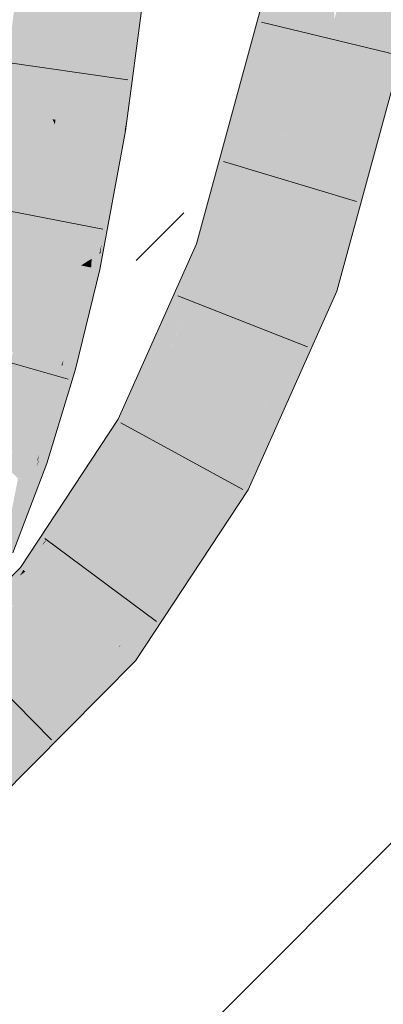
# Model space of a CAD drawing. Extents: x -620 to 300, y 62 to 1112.
# Tile 217 of 256: x 239.953 to 240.567, y 760.004 to 761.666. Entities that reach past the tile are written whole.
import ezdxf
from ezdxf.lldxf.tags import DXFTag

# ---------------------------------------------------------------- set-up
doc = ezdxf.new("R2010")
doc.units = 0
doc.layers.get('0').update_dxf_attribs({"lineweight": 13})
for name, color, linetype, lineweight, true_color in [('E_Detail_Wandschraffur', 7, 'Continuous', 5, 0xc0c0c0), ('E_Leerrohr 25-A06GA1MY8I', 7, 'Continuous', 9, 0xff8000), ('E_Leerrohr 25-Shading', 7, 'Continuous', 9, 0xff8000)]:
    doc.layers.add(name, color=color, linetype=linetype, lineweight=lineweight, true_color=true_color)
tags = doc.linetypes.add('fein_strichliert', pattern=[4, 1, -2, 1]).pattern_tags.tags
tags[8:9] = [DXFTag(74, 4), DXFTag(75, 0), DXFTag(340, '0'), DXFTag(46, 0.0), DXFTag(50, 0.0), DXFTag(44, 0.0), DXFTag(45, 0.0)]
tags[6:7] = [DXFTag(74, 4), DXFTag(75, 0), DXFTag(340, '0'), DXFTag(46, 0.0), DXFTag(50, 0.0), DXFTag(44, 0.0), DXFTag(45, 0.0)]
tags[4:5] = [DXFTag(74, 4), DXFTag(75, 0), DXFTag(340, '0'), DXFTag(46, 0.0), DXFTag(50, 0.0), DXFTag(44, 0.0), DXFTag(45, 0.0)]

# ---------------------------------------------------------------- blocks, each defined once
blk = doc.blocks.new('Shading-A06GA12F8I', base_point=(239.2473, 760.11))
at = {"layer": 'E_Leerrohr 25-Shading', "color": 34, "true_color": 0xb05800}
for points in [[(240.4337, 761.815), (240.3978, 761.8223), (240.3173, 761.4781), (240.3039, 761.4792)], [(240.3173, 761.4781), (240.3314, 761.477), (240.4337, 761.815)], [(240.4337, 761.815), (240.3882, 761.6647), (240.3859, 761.6404)], [(240.557, 761.4587), (240.6428, 761.7729), (240.5199, 761.4617), (240.6069, 761.7802)], [(240.1389, 761.7278), (240.1283, 761.729), (240.1141, 761.4815), (240.096, 761.4844)], [(240.1533, 761.7263), (240.1389, 761.7278), (240.1289, 761.4792), (240.1141, 761.4815)], [(240.1556, 761.726), (240.1533, 761.7263), (240.1306, 761.4789), (240.1289, 761.4792)], [(240.1556, 761.726), (240.1306, 761.4789), (240.1327, 761.4927)], [(240.1313, 761.4788), (240.1321, 761.4787), (240.1556, 761.726), (240.1647, 761.725)], [(240.3882, 761.6647), (240.3314, 761.477), (240.3859, 761.6404), (240.341, 761.4762)], [(240.0828, 761.2677), (240.096, 761.4844), (240.0748, 761.2628), (240.0857, 761.4234)], [(240.096, 761.4844), (240.0828, 761.2677), (240.0912, 761.3253)], [(240.0863, 761.4324), (240.0857, 761.4234), (240.096, 761.4844)], [(240.0912, 761.3253), (240.0898, 761.2802), (240.1141, 761.4815), (240.0913, 761.2869)], [(240.1141, 761.4815), (240.096, 761.4844), (240.0912, 761.3253)], [(240.1141, 761.4815), (240.0913, 761.2869), (240.1241, 761.4464), (240.1029, 761.3389)], [(240.1141, 761.4815), (240.1241, 761.4464), (240.1289, 761.4792)], [(240.1306, 761.4789), (240.1313, 761.4788), (240.1327, 761.4927)], [(240.1242, 761.4465), (240.1171, 761.3978), (240.1313, 761.4788), (240.1283, 761.4583)], [(240.1289, 761.4792), (240.1242, 761.4465), (240.1306, 761.4789)], [(240.1242, 761.4465), (240.1313, 761.4788), (240.1306, 761.4789)], [(240.1283, 761.4583), (240.1321, 761.4787), (240.1313, 761.4788)], [(240.3039, 761.4792), (240.2913, 761.4331), (240.3173, 761.4781), (240.3015, 761.4323)], [(240.341, 761.4761), (240.341, 761.4762), (240.3015, 761.4323), (240.3173, 761.4781)], [(240.341, 761.4761), (240.3015, 761.4323), (240.3248, 761.4304)], [(240.3179, 761.4106), (240.3284, 761.4302), (240.341, 761.4761)], [(240.1171, 761.3978), (240.1241, 761.4464), (240.0888, 761.2448), (240.0896, 761.272)], [(240.5074, 761.4157), (240.5444, 761.4127), (240.5199, 761.4617), (240.557, 761.4587)], [(240.0725, 761.3577), (240.0568, 761.2515), (240.0863, 761.4324), (240.0786, 761.381)], [(240.0863, 761.4324), (240.0786, 761.381), (240.0857, 761.4234)], [(240.2913, 761.4331), (240.2516, 761.2878), (240.3015, 761.4323)], [(240.3015, 761.4323), (240.2516, 761.2878), (240.3248, 761.4304), (240.3179, 761.4106)], [(240.2754, 761.2798), (240.3284, 761.4302), (240.2721, 761.2809), (240.3179, 761.4106)], [(240.2863, 761.2762), (240.3284, 761.4302), (240.2754, 761.2798)], [(240.0857, 761.4234), (240.0786, 761.381), (240.0748, 761.2628), (240.0593, 761.253)], [(240.4886, 761.2081), (240.5444, 761.4127), (240.4539, 761.2198), (240.5074, 761.4157)], [(240.3179, 761.4106), (240.2516, 761.2878), (240.2721, 761.2809)], [(240.0786, 761.381), (240.0568, 761.2515), (240.0593, 761.253)], [(240.0725, 761.3577), (240.0529, 761.2523), (240.0568, 761.2515)], [(240.0913, 761.2869), (240.0896, 761.272), (240.1029, 761.3389)], [(240.0912, 761.3253), (240.0828, 761.2677), (240.0898, 761.2802), (240.0878, 761.2708)], [(240.0878, 761.2708), (240.0896, 761.272), (240.0898, 761.2802)], [(240.0898, 761.2802), (240.0896, 761.272), (240.0913, 761.2869)], [(240.1491, 761.0585), (240.2754, 761.2798), (240.1637, 761.0911), (240.2721, 761.2809)], [(240.1491, 761.0585), (240.1508, 760.9969), (240.2754, 761.2798), (240.2863, 761.2762)], [(240.2184, 761.187), (240.2721, 761.2809), (240.2073, 761.1887), (240.2516, 761.2878)], [(240.0738, 761.2479), (240.0797, 761.2466), (240.0748, 761.2628), (240.0828, 761.2677)], [(240.0797, 761.2466), (240.0823, 761.2461), (240.0828, 761.2677), (240.0878, 761.2708)], [(240.0823, 761.2461), (240.0844, 761.2457), (240.0878, 761.2708), (240.0896, 761.272)], [(240.0888, 761.2448), (240.0896, 761.272), (240.0844, 761.2457)], [(240.2863, 761.2762), (240.2197, 761.1388), (240.2863, 761.2762), (240.2445, 761.1826)], [(240.0529, 761.2523), (240.0124, 761.0858), (240.0568, 761.2515), (240.0236, 761.0828)], [(240.0236, 761.0828), (240.0271, 761.0916), (240.0568, 761.2515), (240.059, 761.251)], [(240.059, 761.251), (240.0271, 761.0916), (240.0691, 761.1981), (240.0683, 761.1945)], [(240.0593, 761.253), (240.0568, 761.2515), (240.059, 761.251)], [(240.059, 761.251), (240.0738, 761.2479), (240.0593, 761.253), (240.0748, 761.2628)], [(240.059, 761.251), (240.0691, 761.1981), (240.0738, 761.2479)], [(240.0726, 761.2104), (240.0797, 761.2466), (240.0683, 761.1945)], [(240.0691, 761.1981), (240.0797, 761.2466), (240.0738, 761.2479)], [(240.0823, 761.2461), (240.0797, 761.2466), (240.0726, 761.2106)], [(240.0427, 761.0775), (240.0477, 761.0762), (240.0844, 761.2457), (240.0888, 761.2448)], [(240.0614, 761.1528), (240.0844, 761.2457), (240.0726, 761.2106), (240.0823, 761.2461)], [(240.4886, 761.2081), (240.4539, 761.2198), (240.3582, 760.9156), (240.3794, 761.045)], [(240.3794, 761.045), (240.4539, 761.2198), (240.3813, 761.0572)], [(240.0614, 761.1528), (240.0726, 761.2104), (240.0427, 761.0775), (240.0683, 761.1945)], [(240.0369, 761.0791), (240.0683, 761.1945), (240.0253, 761.0823), (240.0271, 761.0916)], [(240.0427, 761.0775), (240.0683, 761.1945), (240.0369, 761.0791)], [(240.2197, 761.1388), (240.1508, 760.9969), (240.2445, 761.1826), (240.1515, 760.9744)], [(240.1637, 761.0911), (240.2184, 761.187), (240.2073, 761.1887)], [(240.0236, 761.0828), (240.0124, 761.0858), (239.9827, 760.9224), (239.9644, 760.9286)], [(240.0236, 761.0828), (239.9827, 760.9224), (239.9863, 760.9326)], [(240.0259, 761.0453), (240.0369, 761.0791), (239.9909, 760.9456), (240.0253, 761.0823)], [(240.0179, 761.0529), (240.0253, 761.0823), (240.02, 761.0683), (240.0236, 761.0828)], [(240.0271, 761.0916), (240.0236, 761.0828), (240.0253, 761.0823)], [(240.0427, 761.0775), (240.0369, 761.0791), (239.9948, 760.9182), (239.9856, 760.9214)], [(239.9862, 760.9324), (239.9909, 760.9456), (240.02, 761.0683), (240.0179, 761.0529)], [(239.9948, 760.9182), (239.999, 760.9167), (240.0427, 761.0775), (240.0477, 761.0762)], [(240.1193, 760.9919), (240.1423, 760.9794), (240.1491, 761.0585), (240.1508, 760.9969)], [(240.3813, 761.0571), (240.3638, 761.0086), (240.3813, 761.0572), (240.3794, 761.045)], [(240.3667, 761.0243), (240.3638, 761.0086), (240.3813, 761.0571)], [(239.9848, 760.9216), (239.9856, 760.9214), (239.9909, 760.9456), (240.0259, 761.0453)], [(240.3794, 761.045), (240.3643, 761.0096), (240.3582, 760.9156), (240.3433, 760.8821)], [(240.3667, 761.0243), (240.3068, 760.89), (240.3163, 760.8848)], [(240.3163, 760.8848), (240.3187, 760.8835), (240.3667, 761.0243), (240.3638, 761.0086)], [(240.3187, 760.8835), (240.339, 760.8724), (240.3638, 761.0086)], [(240.3643, 761.0096), (240.3638, 761.0086), (240.3433, 760.8821), (240.339, 760.8724)], [(240.1193, 760.9919), (240.0115, 760.8278), (240.0002, 760.7903), (239.9935, 760.7831)], [(240.1193, 760.9919), (240.0002, 760.7903), (240.1423, 760.9794)], [(240.1423, 760.9794), (240.1515, 760.9744), (240.1508, 760.9969)], [(240.1423, 760.9794), (240.0002, 760.7903), (240.1515, 760.9744), (240.0892, 760.8862)], [(240.1515, 760.9744), (240.0923, 760.8906), (240.1515, 760.9744), (240.1113, 760.9133)], [(239.9827, 760.9224), (239.9837, 760.9221), (239.9863, 760.9326)], [(239.9848, 760.9216), (239.9909, 760.9456), (239.9837, 760.9221), (239.9862, 760.9324)], [(239.9837, 760.9221), (239.9827, 760.9224), (239.936, 760.7689), (239.9212, 760.7751)], [(239.9327, 760.8026), (239.9827, 760.9224), (239.9504, 760.892), (239.9644, 760.9286)], [(239.9948, 760.9182), (239.9856, 760.9214), (239.936, 760.7689), (239.9751, 760.8944)], [(239.9948, 760.9182), (239.936, 760.7689), (239.9398, 760.7673)], [(239.9398, 760.7673), (239.9418, 760.7664), (239.9948, 760.9182), (239.999, 760.9167)], [(239.9751, 760.8944), (239.9813, 760.9105), (239.9837, 760.9221), (239.9848, 760.9216)], [(239.9813, 760.9105), (239.9856, 760.9214), (239.9848, 760.9216)], [(239.9831, 760.7182), (240.104, 760.9022), (239.9627, 760.7346)], [(240.0823, 760.8764), (240.104, 760.9022), (240.0892, 760.8862)], [(240.0923, 760.8906), (240.0892, 760.8862), (240.1113, 760.9133), (240.104, 760.9022)], [(239.96, 760.7368), (239.9627, 760.7346), (240.0892, 760.8862), (240.0823, 760.8764)], [(239.96, 760.7368), (240.0892, 760.8862), (240.0002, 760.7903)], [(240.1241, 760.6124), (240.3163, 760.8848), (240.3068, 760.89)], [(240.1241, 760.6124), (240.149, 760.584), (240.3163, 760.8848), (240.1883, 760.6436)], [(240.3163, 760.8848), (240.1883, 760.6436), (240.3187, 760.8835), (240.2044, 760.6682)], [(240.2044, 760.6682), (240.339, 760.8724), (240.3187, 760.8835)], [(240.0115, 760.8278), (239.9546, 760.7412), (239.9935, 760.7831)], [(239.96, 760.7368), (239.9921, 760.7795), (239.9546, 760.7412), (239.9935, 760.7831)], [(239.9921, 760.7795), (240.0002, 760.7903), (239.9935, 760.7831)], [(239.906, 760.6924), (239.9047, 760.6911), (239.9578, 760.735), (239.9538, 760.7279)], [(239.906, 760.6924), (239.9578, 760.735), (239.9546, 760.7412), (239.9592, 760.7375)], [(239.9627, 760.7346), (239.9312, 760.711), (239.9831, 760.7182), (239.9231, 760.6974)], [(239.9538, 760.7279), (239.9627, 760.7346), (239.9578, 760.735), (239.96, 760.7368)], [(239.9578, 760.735), (239.96, 760.7368), (239.9592, 760.7375)], [(239.9831, 760.7182), (239.9231, 760.6974), (239.9827, 760.7178), (239.8762, 760.6191)], [(239.9827, 760.7178), (239.9251, 760.6644), (239.9444, 760.6793)], [(239.9157, 760.3489), (240.1206, 760.6071), (239.8921, 760.3769)], [(239.9157, 760.3489), (239.9276, 760.3609), (240.1206, 760.6071), (240.121, 760.6067)], [(240.121, 760.6067), (240.081, 760.5558), (240.149, 760.584), (240.025, 760.459)], [(240.1241, 760.6124), (240.1206, 760.6071), (240.121, 760.6067)], [(240.149, 760.584), (240.1241, 760.6124), (240.121, 760.6067)], [(240.081, 760.5558), (239.9276, 760.3609), (240.025, 760.459)]]:
    blk.add_solid(points, dxfattribs=at)
at = {"layer": 'E_Leerrohr 25-Shading', "color": 30, "true_color": 0xf57b00}
for points in [[(240.4337, 761.815), (240.3859, 761.6404), (240.4648, 761.8087), (240.387, 761.5998)], [(240.4648, 761.8087), (240.387, 761.5998), (240.4305, 761.4689), (240.3906, 761.4722)], [(240.4648, 761.8087), (240.4305, 761.4689), (240.4726, 761.623)], [(240.4648, 761.8087), (240.4726, 761.623), (240.4789, 761.8059), (240.4849, 761.6679)], [(240.4868, 761.6564), (240.5203, 761.7976), (240.4849, 761.6679)], [(240.6069, 761.7802), (240.5203, 761.7976), (240.5199, 761.4617), (240.4868, 761.6564)], [(239.9214, 761.512), (240.0087, 761.4982), (239.9525, 761.7484), (240.0404, 761.7387)], [(240.0404, 761.7387), (240.0087, 761.4982), (240.0137, 761.4974)], [(240.022, 761.4961), (240.0446, 761.7382), (240.0137, 761.4974), (240.0404, 761.7387)], [(240.0321, 761.4944), (240.0515, 761.7375), (240.022, 761.4961), (240.0446, 761.7382)], [(240.0875, 761.7335), (240.0515, 761.7375), (240.0799, 761.4869), (240.0321, 761.4944)], [(240.0875, 761.7335), (240.0799, 761.4869), (240.1002, 761.7321), (240.0899, 761.4854)], [(240.0899, 761.4854), (240.096, 761.4844), (240.1002, 761.7321), (240.1283, 761.729)], [(240.4726, 761.623), (240.4752, 761.6074), (240.4849, 761.6679), (240.4868, 761.6564)], [(240.4889, 761.6445), (240.4868, 761.6564), (240.478, 761.5912), (240.4752, 761.6074)], [(240.3859, 761.6404), (240.341, 761.4761), (240.387, 761.5998)], [(240.5199, 761.4617), (240.4889, 761.6445), (240.5074, 761.4157), (240.478, 761.5912)], [(240.4305, 761.4689), (240.4237, 761.39), (240.4726, 761.623), (240.4752, 761.6074)], [(240.387, 761.5998), (240.341, 761.4761), (240.3906, 761.4722)], [(240.478, 761.5912), (240.4752, 761.6074), (240.4297, 761.3559), (240.4237, 761.39)], [(240.5074, 761.4157), (240.478, 761.5912), (240.4539, 761.2198), (240.4297, 761.3559)], [(239.8799, 761.2885), (239.9664, 761.2704), (239.9214, 761.512), (240.0087, 761.4982)], [(240.0087, 761.4982), (239.9664, 761.2704), (239.9724, 761.2691)], [(239.9821, 761.2671), (240.0126, 761.4895), (239.9724, 761.2691), (240.0087, 761.4982)], [(240.0137, 761.4974), (240.0087, 761.4982), (240.0126, 761.4895)], [(240.0194, 761.4745), (240.022, 761.4961), (240.0126, 761.4895), (240.0137, 761.4974)], [(240.028, 761.4556), (240.0321, 761.4944), (240.0194, 761.4745), (240.022, 761.4961)], [(239.9942, 761.2645), (240.0194, 761.4745), (239.9821, 761.2671), (240.0126, 761.4895)], [(240.0799, 761.4869), (240.0321, 761.4944), (240.0725, 761.3577), (240.028, 761.4556)], [(240.0799, 761.4869), (240.0725, 761.3577), (240.0899, 761.4854), (240.0863, 761.4324)], [(240.0863, 761.4324), (240.096, 761.4844), (240.0899, 761.4854)], [(240.0074, 761.2618), (240.028, 761.4556), (239.9942, 761.2645), (240.0194, 761.4745)], [(240.3284, 761.4302), (240.4179, 761.4229), (240.341, 761.4761), (240.4305, 761.4689)], [(240.4179, 761.4229), (240.4237, 761.39), (240.4305, 761.4689)], [(240.0725, 761.3577), (240.028, 761.4556), (240.0529, 761.2523), (240.0074, 761.2618)], [(240.3701, 761.248), (240.4179, 761.4229), (240.2863, 761.2762), (240.3284, 761.4302)], [(240.4179, 761.4229), (240.3701, 761.248), (240.4018, 761.2373)], [(240.4018, 761.2373), (240.4104, 761.2344), (240.4179, 761.4229), (240.4237, 761.39)], [(240.4237, 761.39), (240.4143, 761.2807), (240.4297, 761.3559)], [(240.4143, 761.2807), (240.4104, 761.2344), (240.4297, 761.3559), (240.4539, 761.2198)], [(239.8419, 761.1324), (239.9271, 761.1091), (239.8799, 761.2885), (239.9664, 761.2704)], [(239.9664, 761.2704), (239.9271, 761.1091), (239.9316, 761.1079)], [(239.9417, 761.1052), (239.9724, 761.2691), (239.9316, 761.1079), (239.9664, 761.2704)], [(239.9547, 761.1016), (239.9821, 761.2671), (239.9417, 761.1052), (239.9724, 761.2691)], [(239.9695, 761.0976), (239.9942, 761.2645), (239.9547, 761.1016), (239.9821, 761.2671)], [(240.0074, 761.2618), (239.9942, 761.2645), (239.9848, 761.0934), (239.9695, 761.0976)], [(240.3343, 761.1678), (240.3701, 761.248), (240.2445, 761.1826), (240.2863, 761.2762)], [(239.9848, 761.0934), (240.0124, 761.0858), (240.0074, 761.2618), (240.0529, 761.2523)], [(240.2526, 760.9194), (240.3068, 760.89), (240.3701, 761.248)], [(240.3068, 760.89), (240.3667, 761.0243), (240.3701, 761.248), (240.4018, 761.2373)], [(240.3701, 761.248), (240.3343, 761.1678), (240.3276, 761.1293)], [(240.4018, 761.2373), (240.3667, 761.0243), (240.4104, 761.2344), (240.3813, 761.0571)], [(240.3813, 761.0571), (240.4539, 761.2198), (240.4104, 761.2344)], [(240.2291, 760.9322), (240.3343, 761.1678), (240.1515, 760.9744), (240.2445, 761.1826)], [(240.3343, 761.1678), (240.2291, 760.9322), (240.3276, 761.1293), (240.2526, 760.9194)], [(239.9237, 760.9425), (239.9547, 761.1016), (239.9075, 760.9481), (239.9417, 761.1052)], [(239.9409, 760.9366), (239.9695, 761.0976), (239.9237, 760.9425), (239.9547, 761.1016)], [(239.9848, 761.0934), (239.9695, 761.0976), (239.9581, 760.9308), (239.9409, 760.9366)], [(239.9581, 760.9308), (239.9644, 760.9286), (239.9848, 761.0934), (240.0124, 761.0858)], [(240.201, 760.8893), (240.2291, 760.9322), (240.1113, 760.9133), (240.1515, 760.9744)], [(239.9581, 760.9308), (239.9409, 760.9366), (239.9504, 760.8919), (239.9345, 760.9068)], [(239.9504, 760.8919), (239.9644, 760.9286), (239.9581, 760.9308)], [(240.2291, 760.9322), (240.1888, 760.8585), (240.2526, 760.9194), (240.1384, 760.6667)], [(240.1963, 760.8721), (240.2291, 760.9322), (240.201, 760.8893)], [(240.1384, 760.6667), (240.1241, 760.6124), (240.2526, 760.9194), (240.3068, 760.89)], [(240.0518, 760.6626), (240.1942, 760.879), (239.9831, 760.7182), (240.104, 760.9022)], [(240.104, 760.9022), (240.1942, 760.879), (240.1113, 760.9133), (240.201, 760.8893)], [(240.1888, 760.8585), (240.1963, 760.8721), (240.1942, 760.879), (240.201, 760.8893)], [(240.1206, 760.6071), (240.1241, 760.6124), (240.0518, 760.6626), (240.1942, 760.879)], [(240.0318, 760.6425), (240.0518, 760.6626), (239.9444, 760.6793), (239.9831, 760.7182)], [(239.8349, 760.4443), (240.0318, 760.6425), (239.7778, 760.5117), (239.9444, 760.6793)], [(239.8921, 760.3769), (240.1206, 760.6071), (239.8552, 760.4204), (240.0518, 760.6626)], [(240.0276, 760.6328), (240.0518, 760.6626), (240.0318, 760.6425)], [(239.8552, 760.4204), (240.0276, 760.6328), (239.8349, 760.4443), (240.0318, 760.6425)]]:
    blk.add_solid(points, dxfattribs=at)
blk = doc.blocks.new('Referenz-A06GA1N28I')
at = {"layer": 'E_Detail_Wandschraffur', "linetype": 'fein_strichliert', "ltscale": 0.13}
blk.add_line((240.1499, 761.2596), (240.2303, 761.34), dxfattribs=at)
at = {"layer": 'E_Detail_Wandschraffur', "linetype": 'ByBlock', "ltscale": 0.13}
blk.add_line((240.1709, 759.8664), (241.4145, 761.11), dxfattribs=at)
at = {"layer": 'E_Leerrohr 25-A06GA1MY8I', "linetype": 'Continuous', "ltscale": 0.13}
for p, q in [((240.3978, 761.8223), (240.2516, 761.2878)), ((240.6428, 761.7729), (240.4886, 761.2081)), ((240.1321, 761.4787), (240.1647, 761.725)), ((240.3615, 761.6619), (240.59, 761.607)), ((240.136, 761.565), (239.9033, 761.5979)), ((240.0888, 761.2447), (240.1321, 761.4787)), ((240.2972, 761.427), (240.5223, 761.3595)), ((240.0937, 761.3124), (239.8631, 761.3574)), ((240.2516, 761.2878), (240.1193, 760.9919)), ((240.0477, 761.0762), (240.0888, 761.2447)), ((240.2202, 761.2002), (240.439, 761.1143)), ((240.4886, 761.2081), (240.339, 760.8725)), ((240.0349, 761.0597), (239.8087, 761.1234)), ((239.999, 760.9168), (240.0477, 761.0762)), ((240.1193, 760.9919), (239.9546, 760.7412)), ((240.1241, 760.9855), (240.3303, 760.8729)), ((239.9418, 760.7664), (239.999, 760.9168)), ((240.339, 760.8725), (240.149, 760.5841)), ((239.9956, 760.7906), (240.184, 760.6501)), ((239.9546, 760.7412), (239.7541, 760.5397)), ((239.8416, 760.6178), (240.007, 760.4508)), ((240.149, 760.5841), (239.9157, 760.349))]:
    blk.add_line(p, q, dxfattribs=at)

msp = doc.modelspace()

# ---------------------------------------------------------------- block references
at = {"color": 8, "lineweight": 25, "ltscale": 0.25, "true_color": 0x808080}
msp.add_blockref('Referenz-A06GA1N28I', (0, 0), dxfattribs=at)
msp.add_blockref('Shading-A06GA12F8I', (239.2473, 760.11))

doc.saveas('drawing.dxf')
